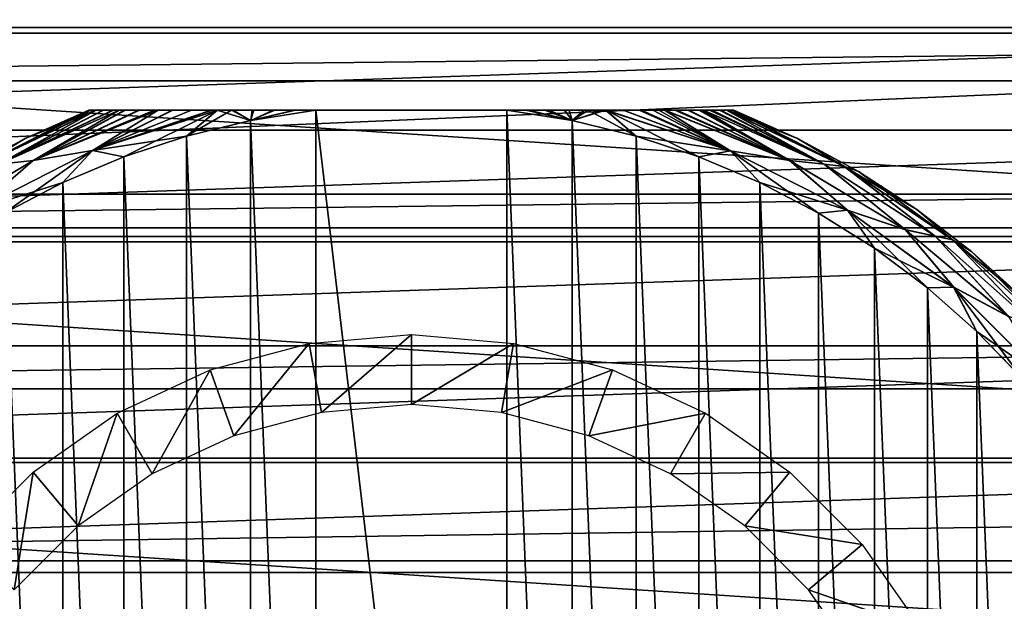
# Model space of a CAD drawing. Header units: millimetres. Extents: x -223 to 138, y -45 to 391.
# Tile 14 of 159: x -82 to -64, y 6 to 16. Entities that reach past the tile are written whole.
import ezdxf

# ---------------------------------------------------------------- set-up
doc = ezdxf.new("R2010")
doc.units = ezdxf.units.MM
doc.header["$LTSCALE"] = 81.481481
for name, color, linetype in [('118', 7, 'CONTINUOUS'), ('119', 7, 'CONTINUOUS'), ('3', 7, 'CONTINUOUS'), ('35', 7, 'CONTINUOUS'), ('4', 7, 'CONTINUOUS'), ('43', 7, 'CONTINUOUS'), ('44', 7, 'CONTINUOUS'), ('45', 7, 'CONTINUOUS'), ('46', 7, 'CONTINUOUS'), ('48', 7, 'CONTINUOUS'), ('6', 7, 'CONTINUOUS')]:
    doc.layers.add(name, color=color, linetype=linetype)

msp = doc.modelspace()

# ---------------------------------------------------------------- linework, layer by layer
at = {"layer": '118', "linetype": 'CONTINUOUS'}
for points in [[(-100.122, 17.732, -53.5), (-101.274, 15.976, -53.5), (-49.878, 17.732, -53.5), (-100.122, 17.732, -53.5)], [(-49.878, 17.732, -53.5), (-101.274, 15.976, -53.5), (-48.726, 15.976, -53.5), (-49.878, 17.732, -53.5)], [(-101.274, 15.976, -53.5), (-102.303, 14.146, -53.5), (-48.726, 15.976, -53.5), (-101.274, 15.976, -53.5)], [(-48.726, 15.976, -53.5), (-102.303, 14.146, -53.5), (-47.697, 14.146, -53.5), (-48.726, 15.976, -53.5)], [(-102.303, 14.146, -53.5), (-103.205, 12.25, -53.5), (-47.697, 14.146, -53.5), (-102.303, 14.146, -53.5)], [(-47.697, 14.146, -53.5), (-103.205, 12.25, -53.5), (-46.795, 12.249, -53.5), (-47.697, 14.146, -53.5)], [(-103.205, 12.25, -53.5), (-103.975, 10.296, -53.5), (-46.795, 12.249, -53.5), (-103.205, 12.25, -53.5)], [(-46.795, 12.249, -53.5), (-103.975, 10.296, -53.5), (-46.025, 10.296, -53.5), (-46.795, 12.249, -53.5)], [(-103.975, 10.296, -53.5), (-104.61, 8.295, -53.5), (-46.025, 10.296, -53.5), (-103.975, 10.296, -53.5)], [(-46.025, 10.296, -53.5), (-104.61, 8.295, -53.5), (-45.39, 8.295, -53.5), (-46.025, 10.296, -53.5)], [(-104.61, 8.295, -53.5), (-105.107, 6.254, -53.5), (-45.39, 8.295, -53.5), (-104.61, 8.295, -53.5)], [(-45.39, 8.295, -53.5), (-105.107, 6.254, -53.5), (-44.893, 6.254, -53.5), (-45.39, 8.295, -53.5)], [(-105.107, 6.254, -53.5), (-105.464, 4.185, -53.5), (-44.893, 6.254, -53.5), (-105.107, 6.254, -53.5)], [(-44.893, 6.254, -53.5), (-105.464, 4.185, -53.5), (-44.536, 4.185, -53.5), (-44.893, 6.254, -53.5)]]:
    msp.add_3dface(points, dxfattribs=at)
at = {"layer": '119', "linetype": 'CONTINUOUS'}
for points in [[(-100.189, 19.328, -73.5), (-47.504, 15.875, -73.5), (-102.496, 15.875, -73.5), (-100.189, 19.328, -73.5)], [(-49.811, 19.328, -73.5), (-47.504, 15.875, -73.5), (-100.189, 19.328, -73.5), (-49.811, 19.328, -73.5)], [(-102.496, 15.875, -73.5), (-45.667, 12.15, -73.5), (-104.333, 12.15, -73.5), (-102.496, 15.875, -73.5)], [(-47.504, 15.875, -73.5), (-45.667, 12.15, -73.5), (-102.496, 15.875, -73.5), (-47.504, 15.875, -73.5)], [(-104.333, 12.15, -73.5), (-44.332, 8.218, -73.5), (-105.668, 8.218, -73.5), (-104.333, 12.15, -73.5)], [(-45.667, 12.15, -73.5), (-44.332, 8.218, -73.5), (-104.333, 12.15, -73.5), (-45.667, 12.15, -73.5)], [(-105.668, 8.218, -73.5), (-43.522, 4.144, -73.5), (-106.478, 4.144, -73.5), (-105.668, 8.218, -73.5)], [(-44.332, 8.218, -73.5), (-43.522, 4.144, -73.5), (-105.668, 8.218, -73.5), (-44.332, 8.218, -73.5)]]:
    msp.add_3dface(points, dxfattribs=at)
at = {"layer": '3', "color": 7, "linetype": 'CONTINUOUS', "true_color": 0xaaaaaa}
for points in [[(106, 13, -38), (106, -13, -38), (-106, -13, -38), (106, 13, -38)], [(-106, 13, -38), (106, 13, -38), (-106, -13, -38), (-106, 13, -38)]]:
    msp.add_3dface(points, dxfattribs=at)
at = {"layer": '35', "color": 7, "linetype": 'CONTINUOUS', "true_color": 0xaaaaaa}
for points in [[(-75, 10.5, -38), (-76.606, 9.109, -42), (-76.823, 10.34, -38), (-75, 10.5, -38)], [(-75, 9.25, -42), (-76.606, 9.109, -42), (-75, 10.5, -38), (-75, 9.25, -42)], [(-73.177, 10.34, -38), (-75, 9.25, -42), (-75, 10.5, -38), (-73.177, 10.34, -38)], [(-76.823, 10.34, -38), (-78.164, 8.692, -42), (-78.591, 9.867, -38), (-76.823, 10.34, -38)], [(-76.606, 9.109, -42), (-78.164, 8.692, -42), (-76.823, 10.34, -38), (-76.606, 9.109, -42)], [(-73.394, 9.109, -42), (-75, 9.25, -42), (-73.177, 10.34, -38), (-73.394, 9.109, -42)], [(-71.409, 9.867, -38), (-73.394, 9.109, -42), (-73.177, 10.34, -38), (-71.409, 9.867, -38)], [(-78.591, 9.867, -38), (-79.625, 8.011, -42), (-80.25, 9.093, -38), (-78.591, 9.867, -38)], [(-78.164, 8.692, -42), (-79.625, 8.011, -42), (-78.591, 9.867, -38), (-78.164, 8.692, -42)], [(-71.836, 8.692, -42), (-73.394, 9.109, -42), (-71.409, 9.867, -38), (-71.836, 8.692, -42)], [(-69.75, 9.093, -38), (-71.836, 8.692, -42), (-71.409, 9.867, -38), (-69.75, 9.093, -38)], [(-80.25, 9.093, -38), (-80.946, 7.086, -42), (-81.749, 8.043, -38), (-80.25, 9.093, -38)], [(-79.625, 8.011, -42), (-80.946, 7.086, -42), (-80.25, 9.093, -38), (-79.625, 8.011, -42)], [(-70.375, 8.011, -42), (-71.836, 8.692, -42), (-69.75, 9.093, -38), (-70.375, 8.011, -42)], [(-68.251, 8.043, -38), (-70.375, 8.011, -42), (-69.75, 9.093, -38), (-68.251, 8.043, -38)], [(-81.749, 8.043, -38), (-82.086, 5.946, -42), (-83.043, 6.749, -38), (-81.749, 8.043, -38)], [(-80.946, 7.086, -42), (-82.086, 5.946, -42), (-81.749, 8.043, -38), (-80.946, 7.086, -42)], [(-69.054, 7.086, -42), (-70.375, 8.011, -42), (-68.251, 8.043, -38), (-69.054, 7.086, -42)], [(-66.957, 6.749, -38), (-69.054, 7.086, -42), (-68.251, 8.043, -38), (-66.957, 6.749, -38)], [(-67.914, 5.946, -42), (-69.054, 7.086, -42), (-66.957, 6.749, -38), (-67.914, 5.946, -42)], [(-65.907, 5.25, -38), (-67.914, 5.946, -42), (-66.957, 6.749, -38), (-65.907, 5.25, -38)], [(-66.989, 4.625, -42), (-67.914, 5.946, -42), (-65.907, 5.25, -38), (-66.989, 4.625, -42)]]:
    msp.add_3dface(points, dxfattribs=at)
at = {"layer": '4', "color": 7, "linetype": 'CONTINUOUS', "true_color": 0xaaaaaa}
for points in [[(106, 15.023, 17.415), (106, 17.346, 15.104), (-106, 15.023, 17.415), (106, 15.023, 17.415)], [(106, 17.346, 15.104), (-106, 17.346, 15.104), (-106, 15.023, 17.415), (106, 17.346, 15.104)], [(106, 12.401, 19.37), (106, 15.023, 17.415), (-106, 12.401, 19.37), (106, 12.401, 19.37)], [(106, 15.023, 17.415), (-106, 15.023, 17.415), (-106, 12.401, 19.37), (106, 15.023, 17.415)], [(106, 9.53, 20.932), (106, 12.401, 19.37), (-106, 9.53, 20.932), (106, 9.53, 20.932)], [(106, 12.401, 19.37), (-106, 12.401, 19.37), (-106, 9.53, 20.932), (106, 12.401, 19.37)], [(106, 6.462, 22.073), (106, 9.53, 20.932), (-106, 6.462, 22.073), (106, 6.462, 22.073)], [(106, 9.53, 20.932), (-106, 9.53, 20.932), (-106, 6.462, 22.073), (106, 9.53, 20.932)], [(106, 3.261, 22.767), (106, 6.462, 22.073), (-106, 3.261, 22.767), (106, 3.261, 22.767)], [(106, 6.462, 22.073), (-106, 6.462, 22.073), (-106, 3.261, 22.767), (106, 6.462, 22.073)]]:
    msp.add_3dface(points, dxfattribs=at)
at = {"layer": '43', "color": 7, "linetype": 'CONTINUOUS', "true_color": 0xaaaaaa}
for points in [[(-80.754, 14.5, -52.5), (-81.888, 13.997, -52.5), (-80.754, 14.5, -40.8), (-80.754, 14.5, -52.5)], [(-80.754, 14.5, -40.8), (-81.888, 13.997, -52.5), (-81.888, 13.997, -40.8), (-80.754, 14.5, -40.8)], [(-69.246, 14.5, -40.8), (-68.112, 13.997, -40.8), (-69.246, 14.5, -52.5), (-69.246, 14.5, -40.8)], [(-69.246, 14.5, -52.5), (-68.112, 13.997, -40.8), (-68.112, 13.997, -52.5), (-69.246, 14.5, -52.5)], [(-81.888, 13.997, -52.5), (-82.978, 13.405, -52.5), (-81.888, 13.997, -40.8), (-81.888, 13.997, -52.5)], [(-81.888, 13.997, -40.8), (-82.978, 13.405, -52.5), (-82.978, 13.405, -40.8), (-81.888, 13.997, -40.8)], [(-68.112, 13.997, -40.8), (-67.022, 13.405, -40.8), (-68.112, 13.997, -52.5), (-68.112, 13.997, -40.8)], [(-68.112, 13.997, -52.5), (-67.022, 13.405, -40.8), (-67.022, 13.405, -52.5), (-68.112, 13.997, -52.5)], [(-67.022, 13.405, -40.8), (-65.982, 12.729, -40.8), (-67.022, 13.405, -52.5), (-67.022, 13.405, -40.8)], [(-67.022, 13.405, -52.5), (-65.982, 12.729, -40.8), (-65.982, 12.729, -52.5), (-67.022, 13.405, -52.5)], [(-65.982, 12.729, -40.8), (-64.999, 11.972, -40.8), (-65.982, 12.729, -52.5), (-65.982, 12.729, -40.8)], [(-65.982, 12.729, -52.5), (-64.999, 11.972, -40.8), (-64.999, 11.972, -52.5), (-65.982, 12.729, -52.5)], [(-64.999, 11.972, -40.8), (-64.079, 11.14, -40.8), (-64.999, 11.972, -52.5), (-64.999, 11.972, -40.8)], [(-64.999, 11.972, -52.5), (-64.079, 11.14, -40.8), (-64.079, 11.14, -52.5), (-64.999, 11.972, -52.5)]]:
    msp.add_3dface(points, dxfattribs=at)
at = {"layer": '44', "color": 7, "linetype": 'CONTINUOUS', "true_color": 0xaaaaaa}
for points in [[(-77.868, 14.316, -39.8), (-76.706, -14.5, -39.8), (-76.706, 14.5, -39.8), (-77.868, 14.316, -39.8)], [(-76.706, -14.5, -39.8), (-73.294, -14.5, -39.8), (-76.706, 14.5, -39.8), (-76.706, -14.5, -39.8)], [(-76.706, 14.5, -39.8), (-73.294, -14.5, -39.8), (-73.294, 14.5, -39.8), (-76.706, 14.5, -39.8)], [(-73.294, 14.5, -39.8), (-73.294, -14.5, -39.8), (-72.132, -14.316, -39.8), (-73.294, 14.5, -39.8)], [(-72.132, 14.316, -39.8), (-73.294, 14.5, -39.8), (-72.132, -14.316, -39.8), (-72.132, 14.316, -39.8)], [(-79.009, 14.039, -39.8), (-77.868, -14.316, -39.8), (-77.868, 14.316, -39.8), (-79.009, 14.039, -39.8)], [(-77.868, -14.316, -39.8), (-76.706, -14.5, -39.8), (-77.868, 14.316, -39.8), (-77.868, -14.316, -39.8)], [(-70.991, 14.039, -39.8), (-72.132, 14.316, -39.8), (-70.991, -14.039, -39.8), (-70.991, 14.039, -39.8)], [(-70.991, -14.039, -39.8), (-72.132, 14.316, -39.8), (-72.132, -14.316, -39.8), (-70.991, -14.039, -39.8)], [(-80.13, 13.669, -39.8), (-79.009, -14.039, -39.8), (-79.009, 14.039, -39.8), (-80.13, 13.669, -39.8)], [(-79.009, -14.039, -39.8), (-77.868, -14.316, -39.8), (-79.009, 14.039, -39.8), (-79.009, -14.039, -39.8)], [(-69.87, 13.669, -39.8), (-70.991, 14.039, -39.8), (-69.87, -13.669, -39.8), (-69.87, 13.669, -39.8)], [(-69.87, -13.669, -39.8), (-70.991, 14.039, -39.8), (-70.991, -14.039, -39.8), (-69.87, -13.669, -39.8)], [(-81.216, 13.211, -39.8), (-80.13, -13.669, -39.8), (-80.13, 13.669, -39.8), (-81.216, 13.211, -39.8)], [(-80.13, -13.669, -39.8), (-79.009, -14.039, -39.8), (-80.13, 13.669, -39.8), (-80.13, -13.669, -39.8)], [(-68.784, 13.211, -39.8), (-69.87, 13.669, -39.8), (-68.784, -13.211, -39.8), (-68.784, 13.211, -39.8)], [(-68.784, -13.211, -39.8), (-69.87, 13.669, -39.8), (-69.87, -13.669, -39.8), (-68.784, -13.211, -39.8)], [(-82.262, 12.666, -39.8), (-81.216, -13.211, -39.8), (-81.216, 13.211, -39.8), (-82.262, 12.666, -39.8)], [(-81.216, -13.211, -39.8), (-80.13, -13.669, -39.8), (-81.216, 13.211, -39.8), (-81.216, -13.211, -39.8)], [(-67.738, 12.666, -39.8), (-68.784, 13.211, -39.8), (-67.738, -12.666, -39.8), (-67.738, 12.666, -39.8)], [(-67.738, -12.666, -39.8), (-68.784, 13.211, -39.8), (-68.784, -13.211, -39.8), (-67.738, -12.666, -39.8)], [(-82.262, -12.666, -39.8), (-81.216, -13.211, -39.8), (-82.262, 12.666, -39.8), (-82.262, -12.666, -39.8)], [(-66.74, 12.039, -39.8), (-67.738, 12.666, -39.8), (-66.74, -12.039, -39.8), (-66.74, 12.039, -39.8)], [(-66.74, -12.039, -39.8), (-67.738, 12.666, -39.8), (-67.738, -12.666, -39.8), (-66.74, -12.039, -39.8)], [(-65.795, 11.333, -39.8), (-66.74, 12.039, -39.8), (-65.795, -11.333, -39.8), (-65.795, 11.333, -39.8)], [(-65.795, -11.333, -39.8), (-66.74, 12.039, -39.8), (-66.74, -12.039, -39.8), (-65.795, -11.333, -39.8)], [(-64.91, 10.553, -39.8), (-65.795, 11.333, -39.8), (-64.91, -10.553, -39.8), (-64.91, 10.553, -39.8)], [(-64.91, -10.553, -39.8), (-65.795, 11.333, -39.8), (-65.795, -11.333, -39.8), (-64.91, -10.553, -39.8)], [(-64.092, 9.705, -39.8), (-64.91, 10.553, -39.8), (-64.092, -9.705, -39.8), (-64.092, 9.705, -39.8)], [(-64.092, -9.705, -39.8), (-64.91, 10.553, -39.8), (-64.91, -10.553, -39.8), (-64.092, -9.705, -39.8)]]:
    msp.add_3dface(points, dxfattribs=at)
at = {"layer": '45', "color": 7, "linetype": 'CONTINUOUS', "true_color": 0xaaaaaa}
for points in [[(-80.621, 14.5, -40.491), (-81.888, 13.997, -40.8), (-82.724, 13.498, -40.492), (-80.621, 14.5, -40.491)], [(-80.621, 14.5, -40.491), (-82.724, 13.498, -40.492), (-82.363, 13.537, -40.213), (-80.621, 14.5, -40.491)], [(-80.5, 14.5, -40.381), (-80.621, 14.5, -40.491), (-82.363, 13.537, -40.213), (-80.5, 14.5, -40.381)], [(-80.324, 14.5, -40.268), (-80.5, 14.5, -40.381), (-82.363, 13.537, -40.213), (-80.324, 14.5, -40.268)], [(-80.214, 14.5, -40.212), (-80.324, 14.5, -40.268), (-82.363, 13.537, -40.213), (-80.214, 14.5, -40.212)], [(-80.214, 14.5, -40.212), (-82.363, 13.537, -40.213), (-81.749, 13.606, -39.991), (-80.214, 14.5, -40.212)], [(-80.754, 14.5, -40.8), (-81.888, 13.997, -40.8), (-80.725, 14.5, -40.653), (-80.754, 14.5, -40.8)], [(-80.725, 14.5, -40.653), (-81.888, 13.997, -40.8), (-80.637, 14.5, -40.511), (-80.725, 14.5, -40.653)], [(-80.637, 14.5, -40.511), (-81.888, 13.997, -40.8), (-80.621, 14.5, -40.491), (-80.637, 14.5, -40.511)], [(-80.691, 13.78, -39.849), (-79.518, 14.5, -39.991), (-81.749, 13.606, -39.991), (-80.691, 13.78, -39.849)], [(-80.115, 14.5, -40.169), (-80.214, 14.5, -40.212), (-81.749, 13.606, -39.991), (-80.115, 14.5, -40.169)], [(-79.869, 14.5, -40.082), (-80.115, 14.5, -40.169), (-81.749, 13.606, -39.991), (-79.869, 14.5, -40.082)], [(-79.585, 14.5, -40.006), (-79.869, 14.5, -40.082), (-81.749, 13.606, -39.991), (-79.585, 14.5, -40.006)], [(-79.518, 14.5, -39.991), (-79.585, 14.5, -40.006), (-81.749, 13.606, -39.991), (-79.518, 14.5, -39.991)], [(-80.691, 13.78, -39.849), (-79.009, 14.039, -39.8), (-78.464, 14.5, -39.849), (-80.691, 13.78, -39.849)], [(-80.691, 13.78, -39.849), (-78.464, 14.5, -39.849), (-78.56, 14.5, -39.856), (-80.691, 13.78, -39.849)], [(-79.518, 14.5, -39.991), (-80.691, 13.78, -39.849), (-79.267, 14.5, -39.943), (-79.518, 14.5, -39.991)], [(-79.267, 14.5, -39.943), (-80.691, 13.78, -39.849), (-78.922, 14.5, -39.893), (-79.267, 14.5, -39.943)], [(-78.922, 14.5, -39.893), (-80.691, 13.78, -39.849), (-78.56, 14.5, -39.856), (-78.922, 14.5, -39.893)], [(-79.009, 14.039, -39.8), (-77.868, 14.316, -39.8), (-78.464, 14.5, -39.849), (-79.009, 14.039, -39.8)], [(-78.464, 14.5, -39.849), (-77.868, 14.316, -39.8), (-78.187, 14.5, -39.831), (-78.464, 14.5, -39.849)], [(-78.187, 14.5, -39.831), (-77.868, 14.316, -39.8), (-77.809, 14.5, -39.815), (-78.187, 14.5, -39.831)], [(-77.868, 14.316, -39.8), (-76.706, 14.5, -39.8), (-77.066, 14.5, -39.801), (-77.868, 14.316, -39.8)], [(-77.809, 14.5, -39.815), (-77.868, 14.316, -39.8), (-77.434, 14.5, -39.805), (-77.809, 14.5, -39.815)], [(-77.434, 14.5, -39.805), (-77.868, 14.316, -39.8), (-77.066, 14.5, -39.801), (-77.434, 14.5, -39.805)], [(-73.294, 14.5, -39.8), (-72.132, 14.316, -39.8), (-72.912, 14.5, -39.801), (-73.294, 14.5, -39.8)], [(-72.912, 14.5, -39.801), (-72.132, 14.316, -39.8), (-72.542, 14.5, -39.806), (-72.912, 14.5, -39.801)], [(-72.542, 14.5, -39.806), (-72.132, 14.316, -39.8), (-72.187, 14.5, -39.815), (-72.542, 14.5, -39.806)], [(-72.187, 14.5, -39.815), (-72.132, 14.316, -39.8), (-71.847, 14.5, -39.829), (-72.187, 14.5, -39.815)], [(-72.132, 14.316, -39.8), (-70.991, 14.039, -39.8), (-71.847, 14.5, -39.829), (-72.132, 14.316, -39.8)], [(-71.847, 14.5, -39.829), (-70.991, 14.039, -39.8), (-71.532, 14.5, -39.849), (-71.847, 14.5, -39.829)], [(-70.991, 14.039, -39.8), (-69.87, 13.669, -39.8), (-71.532, 14.5, -39.849), (-70.991, 14.039, -39.8)], [(-71.532, 14.5, -39.849), (-69.87, 13.669, -39.8), (-69.305, 13.778, -39.849), (-71.532, 14.5, -39.849)], [(-71.532, 14.5, -39.849), (-69.305, 13.778, -39.849), (-71.521, 14.5, -39.85), (-71.532, 14.5, -39.849)], [(-71.521, 14.5, -39.85), (-69.305, 13.778, -39.849), (-71.216, 14.5, -39.877), (-71.521, 14.5, -39.85)], [(-71.216, 14.5, -39.877), (-69.305, 13.778, -39.849), (-70.938, 14.5, -39.911), (-71.216, 14.5, -39.877)], [(-70.938, 14.5, -39.911), (-69.305, 13.778, -39.849), (-70.692, 14.5, -39.95), (-70.938, 14.5, -39.911)], [(-70.692, 14.5, -39.95), (-69.305, 13.778, -39.849), (-70.481, 14.5, -39.991), (-70.692, 14.5, -39.95)], [(-70.481, 14.5, -39.991), (-69.305, 13.778, -39.849), (-68.248, 13.604, -39.991), (-70.481, 14.5, -39.991)], [(-70.481, 14.5, -39.991), (-68.248, 13.604, -39.991), (-70.47, 14.5, -39.993), (-70.481, 14.5, -39.991)], [(-70.47, 14.5, -39.993), (-68.248, 13.604, -39.991), (-70.266, 14.5, -40.043), (-70.47, 14.5, -39.993)], [(-70.266, 14.5, -40.043), (-68.248, 13.604, -39.991), (-70.069, 14.5, -40.101), (-70.266, 14.5, -40.043)], [(-70.069, 14.5, -40.101), (-68.248, 13.604, -39.991), (-69.874, 14.5, -40.173), (-70.069, 14.5, -40.101)], [(-69.874, 14.5, -40.173), (-68.248, 13.604, -39.991), (-69.789, 14.5, -40.211), (-69.874, 14.5, -40.173)], [(-69.789, 14.5, -40.211), (-68.248, 13.604, -39.991), (-67.637, 13.536, -40.213), (-69.789, 14.5, -40.211)], [(-69.789, 14.5, -40.211), (-67.637, 13.536, -40.213), (-69.681, 14.5, -40.265), (-69.789, 14.5, -40.211)], [(-69.681, 14.5, -40.265), (-67.637, 13.536, -40.213), (-69.504, 14.5, -40.378), (-69.681, 14.5, -40.265)], [(-67.637, 13.536, -40.213), (-69.38, 14.5, -40.491), (-69.504, 14.5, -40.378), (-67.637, 13.536, -40.213)], [(-69.38, 14.5, -40.491), (-67.276, 13.498, -40.492), (-69.364, 14.5, -40.51), (-69.38, 14.5, -40.491)], [(-67.276, 13.498, -40.492), (-69.38, 14.5, -40.491), (-67.637, 13.536, -40.213), (-67.276, 13.498, -40.492)], [(-69.364, 14.5, -40.51), (-67.276, 13.498, -40.492), (-69.275, 14.5, -40.655), (-69.364, 14.5, -40.51)], [(-67.276, 13.498, -40.492), (-69.246, 14.5, -40.8), (-69.275, 14.5, -40.655), (-67.276, 13.498, -40.492)], [(-68.112, 13.997, -40.8), (-69.246, 14.5, -40.8), (-67.276, 13.498, -40.492), (-68.112, 13.997, -40.8)], [(-81.888, 13.997, -40.8), (-82.978, 13.405, -40.8), (-82.724, 13.498, -40.492), (-81.888, 13.997, -40.8)], [(-80.13, 13.669, -39.8), (-79.009, 14.039, -39.8), (-80.691, 13.78, -39.849), (-80.13, 13.669, -39.8)], [(-67.022, 13.405, -40.8), (-68.112, 13.997, -40.8), (-67.276, 13.498, -40.492), (-67.022, 13.405, -40.8)], [(-82.778, 12.719, -39.849), (-81.216, 13.211, -39.8), (-80.691, 13.78, -39.849), (-82.778, 12.719, -39.849)], [(-82.778, 12.719, -39.849), (-80.691, 13.78, -39.849), (-81.749, 13.606, -39.991), (-82.778, 12.719, -39.849)], [(-81.216, 13.211, -39.8), (-80.13, 13.669, -39.8), (-80.691, 13.78, -39.849), (-81.216, 13.211, -39.8)], [(-69.87, 13.669, -39.8), (-68.784, 13.211, -39.8), (-69.305, 13.778, -39.849), (-69.87, 13.669, -39.8)], [(-68.784, 13.211, -39.8), (-67.738, 12.666, -39.8), (-69.305, 13.778, -39.849), (-68.784, 13.211, -39.8)], [(-69.305, 13.778, -39.849), (-67.738, 12.666, -39.8), (-67.218, 12.717, -39.849), (-69.305, 13.778, -39.849)], [(-69.305, 13.778, -39.849), (-67.218, 12.717, -39.849), (-68.248, 13.604, -39.991), (-69.305, 13.778, -39.849)], [(-82.778, 12.719, -39.849), (-81.749, 13.606, -39.991), (-83.813, 12.369, -39.991), (-82.778, 12.719, -39.849)], [(-81.749, 13.606, -39.991), (-82.363, 13.537, -40.213), (-83.813, 12.369, -39.991), (-81.749, 13.606, -39.991)], [(-68.248, 13.604, -39.991), (-67.218, 12.717, -39.849), (-66.184, 12.367, -39.991), (-68.248, 13.604, -39.991)], [(-68.248, 13.604, -39.991), (-66.184, 12.367, -39.991), (-67.637, 13.536, -40.213), (-68.248, 13.604, -39.991)], [(-67.276, 13.498, -40.492), (-67.637, 13.536, -40.213), (-65.657, 12.254, -40.213), (-67.276, 13.498, -40.492)], [(-67.637, 13.536, -40.213), (-66.184, 12.367, -39.991), (-65.657, 12.254, -40.213), (-67.637, 13.536, -40.213)], [(-65.344, 12.19, -40.492), (-67.022, 13.405, -40.8), (-67.276, 13.498, -40.492), (-65.344, 12.19, -40.492)], [(-65.344, 12.19, -40.492), (-67.276, 13.498, -40.492), (-65.657, 12.254, -40.213), (-65.344, 12.19, -40.492)], [(-65.982, 12.729, -40.8), (-67.022, 13.405, -40.8), (-65.344, 12.19, -40.492), (-65.982, 12.729, -40.8)], [(-82.262, 12.666, -39.8), (-81.216, 13.211, -39.8), (-82.778, 12.719, -39.849), (-82.262, 12.666, -39.8)], [(-67.738, 12.666, -39.8), (-66.74, 12.039, -39.8), (-67.218, 12.717, -39.849), (-67.738, 12.666, -39.8)], [(-66.74, 12.039, -39.8), (-65.795, 11.333, -39.8), (-67.218, 12.717, -39.849), (-66.74, 12.039, -39.8)], [(-67.218, 12.717, -39.849), (-65.795, 11.333, -39.8), (-65.323, 11.342, -39.849), (-67.218, 12.717, -39.849)], [(-67.218, 12.717, -39.849), (-65.323, 11.342, -39.849), (-66.184, 12.367, -39.991), (-67.218, 12.717, -39.849)], [(-64.999, 11.972, -40.8), (-65.982, 12.729, -40.8), (-65.344, 12.19, -40.492), (-64.999, 11.972, -40.8)], [(-66.184, 12.367, -39.991), (-65.323, 11.342, -39.849), (-64.341, 10.82, -39.991), (-66.184, 12.367, -39.991)], [(-66.184, 12.367, -39.991), (-64.341, 10.82, -39.991), (-65.657, 12.254, -40.213), (-66.184, 12.367, -39.991)], [(-65.344, 12.19, -40.492), (-65.657, 12.254, -40.213), (-63.896, 10.684, -40.213), (-65.344, 12.19, -40.492)], [(-65.657, 12.254, -40.213), (-64.341, 10.82, -39.991), (-63.896, 10.684, -40.213), (-65.657, 12.254, -40.213)], [(-63.629, 10.609, -40.492), (-64.999, 11.972, -40.8), (-65.344, 12.19, -40.492), (-63.629, 10.609, -40.492)], [(-63.629, 10.609, -40.492), (-65.344, 12.19, -40.492), (-63.896, 10.684, -40.213), (-63.629, 10.609, -40.492)], [(-64.079, 11.14, -40.8), (-64.999, 11.972, -40.8), (-63.629, 10.609, -40.492), (-64.079, 11.14, -40.8)], [(-65.795, 11.333, -39.8), (-64.91, 10.553, -39.8), (-65.323, 11.342, -39.849), (-65.795, 11.333, -39.8)], [(-64.91, 10.553, -39.8), (-64.092, 9.705, -39.8), (-65.323, 11.342, -39.849), (-64.91, 10.553, -39.8)], [(-65.323, 11.342, -39.849), (-64.092, 9.705, -39.8), (-63.667, 9.687, -39.849), (-65.323, 11.342, -39.849)], [(-65.323, 11.342, -39.849), (-63.667, 9.687, -39.849), (-64.341, 10.82, -39.991), (-65.323, 11.342, -39.849)]]:
    msp.add_3dface(points, dxfattribs=at)
at = {"layer": '46', "color": 7, "linetype": 'CONTINUOUS', "true_color": 0xaaaaaa}
for points in [[(-81.888, 13.997, -52.5), (-80.754, 14.5, -52.5), (-82.723, 13.498, -52.809), (-81.888, 13.997, -52.5)], [(-82.723, 13.498, -52.809), (-80.754, 14.5, -52.5), (-80.725, 14.5, -52.647), (-82.723, 13.498, -52.809)], [(-80.62, 14.5, -52.809), (-82.723, 13.498, -52.809), (-80.635, 14.5, -52.792), (-80.62, 14.5, -52.809)], [(-82.723, 13.498, -52.809), (-80.62, 14.5, -52.809), (-82.361, 13.537, -53.088), (-82.723, 13.498, -52.809)], [(-80.635, 14.5, -52.792), (-82.723, 13.498, -52.809), (-80.725, 14.5, -52.647), (-80.635, 14.5, -52.792)], [(-82.361, 13.537, -53.088), (-80.62, 14.5, -52.809), (-80.494, 14.5, -52.924), (-82.361, 13.537, -53.088)], [(-80.213, 14.5, -53.089), (-81.748, 13.606, -53.309), (-82.361, 13.537, -53.088), (-80.213, 14.5, -53.089)], [(-80.213, 14.5, -53.089), (-82.361, 13.537, -53.088), (-80.313, 14.5, -53.038), (-80.213, 14.5, -53.089)], [(-80.313, 14.5, -53.038), (-82.361, 13.537, -53.088), (-80.494, 14.5, -52.924), (-80.313, 14.5, -53.038)], [(-79.516, 14.5, -53.31), (-80.687, 13.781, -53.451), (-81.748, 13.606, -53.309), (-79.516, 14.5, -53.31)], [(-79.516, 14.5, -53.31), (-81.748, 13.606, -53.309), (-79.568, 14.5, -53.298), (-79.516, 14.5, -53.31)], [(-79.568, 14.5, -53.298), (-81.748, 13.606, -53.309), (-79.85, 14.5, -53.224), (-79.568, 14.5, -53.298)], [(-79.85, 14.5, -53.224), (-81.748, 13.606, -53.309), (-80.099, 14.5, -53.138), (-79.85, 14.5, -53.224)], [(-80.099, 14.5, -53.138), (-81.748, 13.606, -53.309), (-80.213, 14.5, -53.089), (-80.099, 14.5, -53.138)], [(-78.461, 14.5, -53.452), (-80.13, 13.669, -53.5), (-80.687, 13.781, -53.451), (-78.461, 14.5, -53.452)], [(-78.461, 14.5, -53.452), (-80.687, 13.781, -53.451), (-78.573, 14.5, -53.443), (-78.461, 14.5, -53.452)], [(-78.573, 14.5, -53.443), (-80.687, 13.781, -53.451), (-78.923, 14.5, -53.407), (-78.573, 14.5, -53.443)], [(-78.923, 14.5, -53.407), (-80.687, 13.781, -53.451), (-79.257, 14.5, -53.359), (-78.923, 14.5, -53.407)], [(-79.257, 14.5, -53.359), (-80.687, 13.781, -53.451), (-79.516, 14.5, -53.31), (-79.257, 14.5, -53.359)], [(-79.009, 14.039, -53.5), (-80.13, 13.669, -53.5), (-78.461, 14.5, -53.452), (-79.009, 14.039, -53.5)], [(-77.866, 14.316, -53.5), (-79.009, 14.039, -53.5), (-78.211, 14.5, -53.468), (-77.866, 14.316, -53.5)], [(-78.211, 14.5, -53.468), (-79.009, 14.039, -53.5), (-78.461, 14.5, -53.452), (-78.211, 14.5, -53.468)], [(-77.84, 14.5, -53.484), (-77.866, 14.316, -53.5), (-78.211, 14.5, -53.468), (-77.84, 14.5, -53.484)], [(-76.706, 14.5, -53.5), (-77.866, 14.316, -53.5), (-77.086, 14.5, -53.499), (-76.706, 14.5, -53.5)], [(-77.086, 14.5, -53.499), (-77.866, 14.316, -53.5), (-77.464, 14.5, -53.494), (-77.086, 14.5, -53.499)], [(-77.464, 14.5, -53.494), (-77.866, 14.316, -53.5), (-77.84, 14.5, -53.484), (-77.464, 14.5, -53.494)], [(-72.134, 14.316, -53.5), (-73.294, 14.5, -53.5), (-72.959, 14.5, -53.499), (-72.134, 14.316, -53.5)], [(-72.617, 14.5, -53.496), (-72.134, 14.316, -53.5), (-72.959, 14.5, -53.499), (-72.617, 14.5, -53.496)], [(-72.267, 14.5, -53.488), (-72.134, 14.316, -53.5), (-72.617, 14.5, -53.496), (-72.267, 14.5, -53.488)], [(-71.915, 14.5, -53.474), (-72.134, 14.316, -53.5), (-72.267, 14.5, -53.488), (-71.915, 14.5, -53.474)], [(-70.991, 14.039, -53.5), (-72.134, 14.316, -53.5), (-71.537, 14.5, -53.451), (-70.991, 14.039, -53.5)], [(-71.537, 14.5, -53.451), (-72.134, 14.316, -53.5), (-71.566, 14.5, -53.454), (-71.537, 14.5, -53.451)], [(-71.566, 14.5, -53.454), (-72.134, 14.316, -53.5), (-71.915, 14.5, -53.474), (-71.566, 14.5, -53.454)], [(-69.309, 13.779, -53.451), (-70.991, 14.039, -53.5), (-71.537, 14.5, -53.451), (-69.309, 13.779, -53.451)], [(-69.309, 13.779, -53.451), (-71.537, 14.5, -53.451), (-71.224, 14.5, -53.423), (-69.309, 13.779, -53.451)], [(-70.894, 14.5, -53.383), (-69.309, 13.779, -53.451), (-71.224, 14.5, -53.423), (-70.894, 14.5, -53.383)], [(-70.584, 14.5, -53.33), (-69.309, 13.779, -53.451), (-70.894, 14.5, -53.383), (-70.584, 14.5, -53.33)], [(-70.484, 14.5, -53.31), (-69.309, 13.779, -53.451), (-70.584, 14.5, -53.33), (-70.484, 14.5, -53.31)], [(-69.309, 13.779, -53.451), (-70.484, 14.5, -53.31), (-68.253, 13.606, -53.309), (-69.309, 13.779, -53.451)], [(-70.484, 14.5, -53.31), (-70.3, 14.5, -53.266), (-68.253, 13.606, -53.309), (-70.484, 14.5, -53.31)], [(-70.3, 14.5, -53.266), (-70.048, 14.5, -53.192), (-68.253, 13.606, -53.309), (-70.3, 14.5, -53.266)], [(-70.048, 14.5, -53.192), (-69.829, 14.5, -53.107), (-68.253, 13.606, -53.309), (-70.048, 14.5, -53.192)], [(-69.829, 14.5, -53.107), (-69.787, 14.5, -53.088), (-68.253, 13.606, -53.309), (-69.829, 14.5, -53.107)], [(-69.787, 14.5, -53.088), (-69.641, 14.5, -53.013), (-67.637, 13.536, -53.088), (-69.787, 14.5, -53.088)], [(-69.787, 14.5, -53.088), (-67.637, 13.536, -53.088), (-68.253, 13.606, -53.309), (-69.787, 14.5, -53.088)], [(-69.641, 14.5, -53.013), (-69.482, 14.5, -52.904), (-67.637, 13.536, -53.088), (-69.641, 14.5, -53.013)], [(-69.482, 14.5, -52.904), (-69.381, 14.5, -52.81), (-67.637, 13.536, -53.088), (-69.482, 14.5, -52.904)], [(-69.355, 14.5, -52.78), (-68.112, 13.997, -52.5), (-69.381, 14.5, -52.81), (-69.355, 14.5, -52.78)], [(-69.381, 14.5, -52.81), (-68.112, 13.997, -52.5), (-67.278, 13.498, -52.809), (-69.381, 14.5, -52.81)], [(-69.381, 14.5, -52.81), (-67.278, 13.498, -52.809), (-67.637, 13.536, -53.088), (-69.381, 14.5, -52.81)], [(-69.272, 14.5, -52.639), (-68.112, 13.997, -52.5), (-69.355, 14.5, -52.78), (-69.272, 14.5, -52.639)], [(-69.246, 14.5, -52.5), (-68.112, 13.997, -52.5), (-69.272, 14.5, -52.639), (-69.246, 14.5, -52.5)], [(-82.978, 13.405, -52.5), (-81.888, 13.997, -52.5), (-82.723, 13.498, -52.809), (-82.978, 13.405, -52.5)], [(-69.87, 13.669, -53.5), (-70.991, 14.039, -53.5), (-69.309, 13.779, -53.451), (-69.87, 13.669, -53.5)], [(-68.112, 13.997, -52.5), (-67.022, 13.405, -52.5), (-67.278, 13.498, -52.809), (-68.112, 13.997, -52.5)], [(-80.687, 13.781, -53.451), (-82.262, 12.666, -53.5), (-82.775, 12.72, -53.451), (-80.687, 13.781, -53.451)], [(-80.687, 13.781, -53.451), (-82.775, 12.72, -53.451), (-81.748, 13.606, -53.309), (-80.687, 13.781, -53.451)], [(-81.216, 13.211, -53.5), (-82.262, 12.666, -53.5), (-80.687, 13.781, -53.451), (-81.216, 13.211, -53.5)], [(-80.13, 13.669, -53.5), (-81.216, 13.211, -53.5), (-80.687, 13.781, -53.451), (-80.13, 13.669, -53.5)], [(-68.784, 13.211, -53.5), (-69.87, 13.669, -53.5), (-69.309, 13.779, -53.451), (-68.784, 13.211, -53.5)], [(-67.222, 12.718, -53.451), (-68.784, 13.211, -53.5), (-69.309, 13.779, -53.451), (-67.222, 12.718, -53.451)], [(-67.222, 12.718, -53.451), (-69.309, 13.779, -53.451), (-68.253, 13.606, -53.309), (-67.222, 12.718, -53.451)], [(-81.748, 13.606, -53.309), (-82.775, 12.72, -53.451), (-83.813, 12.369, -53.309), (-81.748, 13.606, -53.309)], [(-81.748, 13.606, -53.309), (-83.813, 12.369, -53.309), (-82.361, 13.537, -53.088), (-81.748, 13.606, -53.309)], [(-67.222, 12.718, -53.451), (-68.253, 13.606, -53.309), (-66.189, 12.37, -53.309), (-67.222, 12.718, -53.451)], [(-68.253, 13.606, -53.309), (-67.637, 13.536, -53.088), (-66.189, 12.37, -53.309), (-68.253, 13.606, -53.309)], [(-67.637, 13.536, -53.088), (-67.278, 13.498, -52.809), (-65.657, 12.253, -53.088), (-67.637, 13.536, -53.088)], [(-67.637, 13.536, -53.088), (-65.657, 12.253, -53.088), (-66.189, 12.37, -53.309), (-67.637, 13.536, -53.088)], [(-67.022, 13.405, -52.5), (-65.982, 12.729, -52.5), (-67.278, 13.498, -52.809), (-67.022, 13.405, -52.5)], [(-67.278, 13.498, -52.809), (-65.982, 12.729, -52.5), (-65.345, 12.191, -52.809), (-67.278, 13.498, -52.809)], [(-67.278, 13.498, -52.809), (-65.345, 12.191, -52.809), (-65.657, 12.253, -53.088), (-67.278, 13.498, -52.809)], [(-67.738, 12.666, -53.5), (-68.784, 13.211, -53.5), (-67.222, 12.718, -53.451), (-67.738, 12.666, -53.5)], [(-66.74, 12.039, -53.5), (-67.738, 12.666, -53.5), (-67.222, 12.718, -53.451), (-66.74, 12.039, -53.5)], [(-65.326, 11.343, -53.451), (-66.74, 12.039, -53.5), (-67.222, 12.718, -53.451), (-65.326, 11.343, -53.451)], [(-65.326, 11.343, -53.451), (-67.222, 12.718, -53.451), (-66.189, 12.37, -53.309), (-65.326, 11.343, -53.451)], [(-65.982, 12.729, -52.5), (-64.999, 11.972, -52.5), (-65.345, 12.191, -52.809), (-65.982, 12.729, -52.5)], [(-65.326, 11.343, -53.451), (-66.189, 12.37, -53.309), (-64.345, 10.823, -53.309), (-65.326, 11.343, -53.451)], [(-66.189, 12.37, -53.309), (-65.657, 12.253, -53.088), (-64.345, 10.823, -53.309), (-66.189, 12.37, -53.309)], [(-65.657, 12.253, -53.088), (-65.345, 12.191, -52.809), (-63.896, 10.684, -53.088), (-65.657, 12.253, -53.088)], [(-65.657, 12.253, -53.088), (-63.896, 10.684, -53.088), (-64.345, 10.823, -53.309), (-65.657, 12.253, -53.088)], [(-64.999, 11.972, -52.5), (-64.079, 11.14, -52.5), (-65.345, 12.191, -52.809), (-64.999, 11.972, -52.5)], [(-65.345, 12.191, -52.809), (-64.079, 11.14, -52.5), (-63.63, 10.61, -52.809), (-65.345, 12.191, -52.809)], [(-65.345, 12.191, -52.809), (-63.63, 10.61, -52.809), (-63.896, 10.684, -53.088), (-65.345, 12.191, -52.809)], [(-65.795, 11.333, -53.5), (-66.74, 12.039, -53.5), (-65.326, 11.343, -53.451), (-65.795, 11.333, -53.5)], [(-64.911, 10.553, -53.5), (-65.795, 11.333, -53.5), (-65.326, 11.343, -53.451), (-64.911, 10.553, -53.5)], [(-63.669, 9.689, -53.451), (-64.911, 10.553, -53.5), (-65.326, 11.343, -53.451), (-63.669, 9.689, -53.451)], [(-63.669, 9.689, -53.451), (-65.326, 11.343, -53.451), (-64.345, 10.823, -53.309), (-63.669, 9.689, -53.451)], [(-64.092, 9.704, -53.5), (-64.911, 10.553, -53.5), (-63.669, 9.689, -53.451), (-64.092, 9.704, -53.5)]]:
    msp.add_3dface(points, dxfattribs=at)
at = {"layer": '48', "color": 7, "linetype": 'CONTINUOUS', "true_color": 0xaaaaaa}
for points in [[(-80.754, 14.5, -52.5), (-80.754, 14.5, -40.8), (-69.246, 14.5, -52.5), (-80.754, 14.5, -52.5)], [(-80.754, 14.5, -52.5), (-69.246, 14.5, -52.5), (-69.272, 14.5, -52.639), (-80.754, 14.5, -52.5)], [(-80.754, 14.5, -52.5), (-69.272, 14.5, -52.639), (-80.725, 14.5, -52.647), (-80.754, 14.5, -52.5)], [(-80.754, 14.5, -40.8), (-69.246, 14.5, -40.8), (-69.246, 14.5, -52.5), (-80.754, 14.5, -40.8)], [(-69.246, 14.5, -40.8), (-80.754, 14.5, -40.8), (-80.725, 14.5, -40.653), (-69.246, 14.5, -40.8)], [(-69.246, 14.5, -40.8), (-80.725, 14.5, -40.653), (-69.275, 14.5, -40.655), (-69.246, 14.5, -40.8)], [(-80.725, 14.5, -40.653), (-80.637, 14.5, -40.511), (-69.275, 14.5, -40.655), (-80.725, 14.5, -40.653)], [(-69.272, 14.5, -52.639), (-69.355, 14.5, -52.78), (-80.725, 14.5, -52.647), (-69.272, 14.5, -52.639)], [(-69.355, 14.5, -52.78), (-80.635, 14.5, -52.792), (-80.725, 14.5, -52.647), (-69.355, 14.5, -52.78)], [(-80.637, 14.5, -40.511), (-80.621, 14.5, -40.491), (-69.364, 14.5, -40.51), (-80.637, 14.5, -40.511)], [(-80.637, 14.5, -40.511), (-69.364, 14.5, -40.51), (-69.275, 14.5, -40.655), (-80.637, 14.5, -40.511)], [(-69.355, 14.5, -52.78), (-69.381, 14.5, -52.81), (-80.635, 14.5, -52.792), (-69.355, 14.5, -52.78)], [(-69.381, 14.5, -52.81), (-80.62, 14.5, -52.809), (-80.635, 14.5, -52.792), (-69.381, 14.5, -52.81)], [(-80.621, 14.5, -40.491), (-80.5, 14.5, -40.381), (-69.38, 14.5, -40.491), (-80.621, 14.5, -40.491)], [(-80.621, 14.5, -40.491), (-69.38, 14.5, -40.491), (-69.364, 14.5, -40.51), (-80.621, 14.5, -40.491)], [(-69.381, 14.5, -52.81), (-69.482, 14.5, -52.904), (-80.62, 14.5, -52.809), (-69.381, 14.5, -52.81)], [(-80.62, 14.5, -52.809), (-69.482, 14.5, -52.904), (-80.494, 14.5, -52.924), (-80.62, 14.5, -52.809)], [(-80.5, 14.5, -40.381), (-80.324, 14.5, -40.268), (-69.504, 14.5, -40.378), (-80.5, 14.5, -40.381)], [(-69.38, 14.5, -40.491), (-80.5, 14.5, -40.381), (-69.504, 14.5, -40.378), (-69.38, 14.5, -40.491)], [(-69.482, 14.5, -52.904), (-69.641, 14.5, -53.013), (-80.494, 14.5, -52.924), (-69.482, 14.5, -52.904)], [(-69.641, 14.5, -53.013), (-80.313, 14.5, -53.038), (-80.494, 14.5, -52.924), (-69.641, 14.5, -53.013)], [(-80.324, 14.5, -40.268), (-80.214, 14.5, -40.212), (-69.681, 14.5, -40.265), (-80.324, 14.5, -40.268)], [(-80.324, 14.5, -40.268), (-69.681, 14.5, -40.265), (-69.504, 14.5, -40.378), (-80.324, 14.5, -40.268)], [(-69.641, 14.5, -53.013), (-69.787, 14.5, -53.088), (-80.313, 14.5, -53.038), (-69.641, 14.5, -53.013)], [(-69.787, 14.5, -53.088), (-80.213, 14.5, -53.089), (-80.313, 14.5, -53.038), (-69.787, 14.5, -53.088)], [(-80.214, 14.5, -40.212), (-80.115, 14.5, -40.169), (-69.789, 14.5, -40.211), (-80.214, 14.5, -40.212)], [(-80.214, 14.5, -40.212), (-69.789, 14.5, -40.211), (-69.681, 14.5, -40.265), (-80.214, 14.5, -40.212)], [(-69.787, 14.5, -53.088), (-69.829, 14.5, -53.107), (-80.213, 14.5, -53.089), (-69.787, 14.5, -53.088)], [(-69.829, 14.5, -53.107), (-80.099, 14.5, -53.138), (-80.213, 14.5, -53.089), (-69.829, 14.5, -53.107)], [(-80.115, 14.5, -40.169), (-79.869, 14.5, -40.082), (-70.069, 14.5, -40.101), (-80.115, 14.5, -40.169)], [(-80.115, 14.5, -40.169), (-70.069, 14.5, -40.101), (-69.874, 14.5, -40.173), (-80.115, 14.5, -40.169)], [(-80.115, 14.5, -40.169), (-69.874, 14.5, -40.173), (-69.789, 14.5, -40.211), (-80.115, 14.5, -40.169)], [(-69.829, 14.5, -53.107), (-70.048, 14.5, -53.192), (-80.099, 14.5, -53.138), (-69.829, 14.5, -53.107)], [(-70.048, 14.5, -53.192), (-79.85, 14.5, -53.224), (-80.099, 14.5, -53.138), (-70.048, 14.5, -53.192)], [(-79.869, 14.5, -40.082), (-79.585, 14.5, -40.006), (-70.266, 14.5, -40.043), (-79.869, 14.5, -40.082)], [(-79.869, 14.5, -40.082), (-70.266, 14.5, -40.043), (-70.069, 14.5, -40.101), (-79.869, 14.5, -40.082)], [(-70.048, 14.5, -53.192), (-70.3, 14.5, -53.266), (-79.85, 14.5, -53.224), (-70.048, 14.5, -53.192)], [(-70.3, 14.5, -53.266), (-79.568, 14.5, -53.298), (-79.85, 14.5, -53.224), (-70.3, 14.5, -53.266)], [(-79.585, 14.5, -40.006), (-79.518, 14.5, -39.991), (-70.47, 14.5, -39.993), (-79.585, 14.5, -40.006)], [(-79.585, 14.5, -40.006), (-70.47, 14.5, -39.993), (-70.266, 14.5, -40.043), (-79.585, 14.5, -40.006)], [(-70.3, 14.5, -53.266), (-70.484, 14.5, -53.31), (-79.568, 14.5, -53.298), (-70.3, 14.5, -53.266)], [(-70.484, 14.5, -53.31), (-79.516, 14.5, -53.31), (-79.568, 14.5, -53.298), (-70.484, 14.5, -53.31)], [(-79.518, 14.5, -39.991), (-79.267, 14.5, -39.943), (-70.481, 14.5, -39.991), (-79.518, 14.5, -39.991)], [(-79.518, 14.5, -39.991), (-70.481, 14.5, -39.991), (-70.47, 14.5, -39.993), (-79.518, 14.5, -39.991)], [(-70.484, 14.5, -53.31), (-70.584, 14.5, -53.33), (-79.516, 14.5, -53.31), (-70.484, 14.5, -53.31)], [(-70.584, 14.5, -53.33), (-79.257, 14.5, -53.359), (-79.516, 14.5, -53.31), (-70.584, 14.5, -53.33)], [(-79.267, 14.5, -39.943), (-78.922, 14.5, -39.893), (-70.938, 14.5, -39.911), (-79.267, 14.5, -39.943)], [(-79.267, 14.5, -39.943), (-70.938, 14.5, -39.911), (-70.692, 14.5, -39.95), (-79.267, 14.5, -39.943)], [(-79.267, 14.5, -39.943), (-70.692, 14.5, -39.95), (-70.481, 14.5, -39.991), (-79.267, 14.5, -39.943)], [(-70.584, 14.5, -53.33), (-70.894, 14.5, -53.383), (-79.257, 14.5, -53.359), (-70.584, 14.5, -53.33)], [(-70.894, 14.5, -53.383), (-78.923, 14.5, -53.407), (-79.257, 14.5, -53.359), (-70.894, 14.5, -53.383)], [(-70.894, 14.5, -53.383), (-71.224, 14.5, -53.423), (-78.923, 14.5, -53.407), (-70.894, 14.5, -53.383)], [(-71.224, 14.5, -53.423), (-78.573, 14.5, -53.443), (-78.923, 14.5, -53.407), (-71.224, 14.5, -53.423)], [(-78.922, 14.5, -39.893), (-78.56, 14.5, -39.856), (-71.216, 14.5, -39.877), (-78.922, 14.5, -39.893)], [(-78.922, 14.5, -39.893), (-71.216, 14.5, -39.877), (-70.938, 14.5, -39.911), (-78.922, 14.5, -39.893)], [(-71.224, 14.5, -53.423), (-71.537, 14.5, -53.451), (-78.573, 14.5, -53.443), (-71.224, 14.5, -53.423)], [(-71.537, 14.5, -53.451), (-78.461, 14.5, -53.452), (-78.573, 14.5, -53.443), (-71.537, 14.5, -53.451)], [(-78.56, 14.5, -39.856), (-78.464, 14.5, -39.849), (-71.521, 14.5, -39.85), (-78.56, 14.5, -39.856)], [(-78.56, 14.5, -39.856), (-71.521, 14.5, -39.85), (-71.216, 14.5, -39.877), (-78.56, 14.5, -39.856)], [(-78.464, 14.5, -39.849), (-78.187, 14.5, -39.831), (-71.532, 14.5, -39.849), (-78.464, 14.5, -39.849)], [(-78.464, 14.5, -39.849), (-71.532, 14.5, -39.849), (-71.521, 14.5, -39.85), (-78.464, 14.5, -39.849)], [(-71.537, 14.5, -53.451), (-71.566, 14.5, -53.454), (-78.461, 14.5, -53.452), (-71.537, 14.5, -53.451)], [(-71.566, 14.5, -53.454), (-78.211, 14.5, -53.468), (-78.461, 14.5, -53.452), (-71.566, 14.5, -53.454)], [(-71.566, 14.5, -53.454), (-71.915, 14.5, -53.474), (-78.211, 14.5, -53.468), (-71.566, 14.5, -53.454)], [(-71.915, 14.5, -53.474), (-77.84, 14.5, -53.484), (-78.211, 14.5, -53.468), (-71.915, 14.5, -53.474)], [(-78.187, 14.5, -39.831), (-77.809, 14.5, -39.815), (-71.847, 14.5, -39.829), (-78.187, 14.5, -39.831)], [(-78.187, 14.5, -39.831), (-71.847, 14.5, -39.829), (-71.532, 14.5, -39.849), (-78.187, 14.5, -39.831)], [(-71.915, 14.5, -53.474), (-72.267, 14.5, -53.488), (-77.84, 14.5, -53.484), (-71.915, 14.5, -53.474)], [(-72.267, 14.5, -53.488), (-77.464, 14.5, -53.494), (-77.84, 14.5, -53.484), (-72.267, 14.5, -53.488)], [(-77.809, 14.5, -39.815), (-77.434, 14.5, -39.805), (-72.542, 14.5, -39.806), (-77.809, 14.5, -39.815)], [(-77.809, 14.5, -39.815), (-72.542, 14.5, -39.806), (-72.187, 14.5, -39.815), (-77.809, 14.5, -39.815)], [(-77.809, 14.5, -39.815), (-72.187, 14.5, -39.815), (-71.847, 14.5, -39.829), (-77.809, 14.5, -39.815)], [(-72.267, 14.5, -53.488), (-72.617, 14.5, -53.496), (-77.464, 14.5, -53.494), (-72.267, 14.5, -53.488)], [(-72.617, 14.5, -53.496), (-77.086, 14.5, -53.499), (-77.464, 14.5, -53.494), (-72.617, 14.5, -53.496)], [(-77.434, 14.5, -39.805), (-77.066, 14.5, -39.801), (-72.912, 14.5, -39.801), (-77.434, 14.5, -39.805)], [(-77.434, 14.5, -39.805), (-72.912, 14.5, -39.801), (-72.542, 14.5, -39.806), (-77.434, 14.5, -39.805)], [(-72.959, 14.5, -53.499), (-73.294, 14.5, -53.5), (-77.086, 14.5, -53.499), (-72.959, 14.5, -53.499)], [(-73.294, 14.5, -53.5), (-76.706, 14.5, -53.5), (-77.086, 14.5, -53.499), (-73.294, 14.5, -53.5)], [(-72.617, 14.5, -53.496), (-72.959, 14.5, -53.499), (-77.086, 14.5, -53.499), (-72.617, 14.5, -53.496)], [(-77.066, 14.5, -39.801), (-76.706, 14.5, -39.8), (-72.912, 14.5, -39.801), (-77.066, 14.5, -39.801)], [(-76.706, 14.5, -39.8), (-73.294, 14.5, -39.8), (-72.912, 14.5, -39.801), (-76.706, 14.5, -39.8)]]:
    msp.add_3dface(points, dxfattribs=at)
at = {"layer": '6', "color": 7, "linetype": 'CONTINUOUS', "true_color": 0xaaaaaa}
for points in [[(106, 22.103, -6.359), (106, 13, -38), (-106, 13, -38), (106, 22.103, -6.359)], [(106, 22.103, -6.359), (-106, 13, -38), (-106, 22.103, -6.359), (106, 22.103, -6.359)]]:
    msp.add_3dface(points, dxfattribs=at)

doc.saveas('drawing.dxf')
